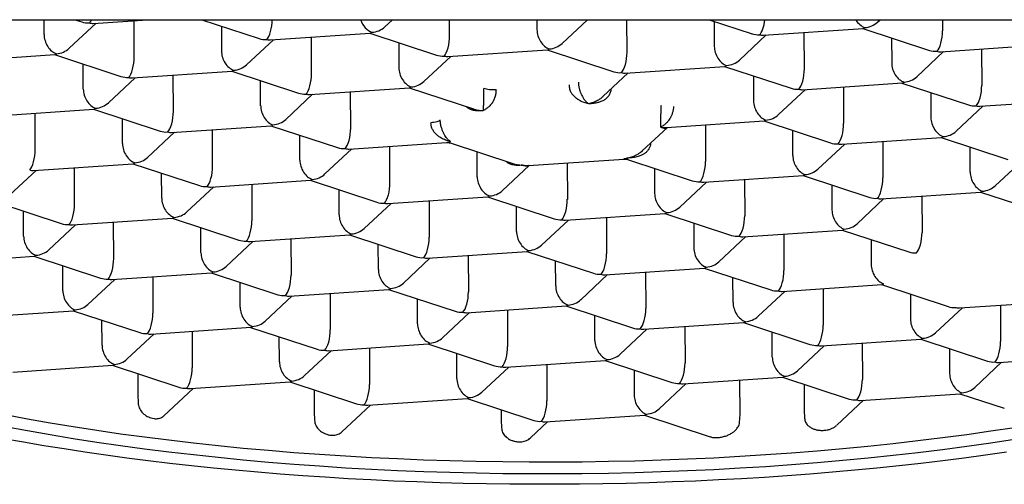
# Model space of a CAD drawing. Header units: millimetres. Extents: x 8 to 676, y 12 to 869.
# Tile 51 of 77: x 287.65 to 295.42, y 757.01 to 760.68. Entities that reach past the tile are written whole.
import ezdxf

# ---------------------------------------------------------------- set-up
doc = ezdxf.new("R2010")
doc.units = ezdxf.units.MM

msp = doc.modelspace()

# ---------------------------------------------------------------- linework, layer by layer
at = {"color": 7, "linetype": 'Continuous', "lineweight": 30}
for p, q in [((278.0672, 760.6752), (305.673, 760.6752)), ((287.8439, 760.5581), (287.8435, 760.6752)), ((288.042, 760.4497), (288.2538, 760.6478)), ((288.0873, 760.6752), (288.1413, 760.6575)), ((288.231, 760.6462), (288.6592, 760.6752)), ((288.5546, 760.3806), (288.5536, 760.6681)), ((289.088, 760.6752), (289.5406, 760.5266)), ((289.2425, 760.6245), (289.2432, 760.4272)), ((290.531, 760.6183), (290.5919, 760.6752)), ((291.0436, 760.5491), (291.0432, 760.6752)), ((291.7319, 760.6752), (291.7322, 760.5957)), ((291.9303, 760.4874), (292.1311, 760.6752)), ((292.4429, 760.4182), (292.442, 760.6752)), ((293.091, 760.6752), (293.4289, 760.5643)), ((293.1308, 760.6622), (293.1315, 760.4648)), ((294.4193, 760.6559), (294.4399, 760.6752)), ((294.9316, 760.6752), (294.9319, 760.5868)), ((289.6302, 760.5154), (290.4167, 760.5686)), ((289.9538, 760.2497), (289.9529, 760.5372)), ((290.414, 760.5684), (290.9398, 760.3957)), ((293.3295, 760.3565), (293.5413, 760.5546)), ((293.5185, 760.553), (294.305, 760.6063)), ((293.8421, 760.2874), (293.8412, 760.5749)), ((294.3023, 760.6061), (294.8281, 760.4334)), ((289.4412, 760.3189), (289.653, 760.5169)), ((290.6417, 760.4936), (290.6424, 760.2963)), ((294.53, 760.5313), (294.5307, 760.334)), ((294.9177, 760.4221), (295.7042, 760.4754)), ((287.1412, 760.3468), (287.9276, 760.4001)), ((287.9249, 760.3999), (288.4508, 760.2272)), ((290.8405, 760.188), (291.0523, 760.386)), ((291.0294, 760.3845), (291.8159, 760.4377)), ((291.8132, 760.4376), (292.3391, 760.2649)), ((294.7288, 760.2257), (294.9405, 760.4237)), ((295.2404, 760.444), (295.2414, 760.1565)), ((288.1534, 760.1278), (288.1527, 760.3251)), ((292.4287, 760.2536), (293.2152, 760.3069)), ((293.2125, 760.3067), (293.7383, 760.134)), ((288.5404, 760.2159), (289.3269, 760.2692)), ((288.864, 759.9503), (288.8631, 760.2378)), ((289.3242, 760.269), (289.85, 760.0963)), ((292.2527, 760.0692), (292.4515, 760.2552)), ((293.4402, 760.2319), (293.4409, 760.0346)), ((288.3514, 760.0194), (288.5632, 760.2175)), ((289.5526, 759.9969), (289.5519, 760.1942)), ((293.8279, 760.1227), (294.6144, 760.176)), ((294.1506, 760.1446), (294.1516, 759.8571)), ((294.6117, 760.1758), (295.1376, 760.0031)), ((289.7507, 759.8886), (289.9625, 760.0866)), ((289.9396, 760.0851), (290.7261, 760.1383)), ((290.2633, 759.8194), (290.2623, 760.1069)), ((290.7234, 760.1381), (291.233, 759.9708)), ((293.639, 759.9262), (293.8507, 760.1243)), ((294.8395, 760.101), (294.8402, 759.9037)), ((295.0382, 759.7954), (295.25, 759.9934)), ((295.2272, 759.9919), (296.0137, 760.0451)), ((287.4506, 759.9165), (288.2371, 759.9698)), ((287.7742, 759.6509), (287.7733, 759.9384)), ((288.2344, 759.9696), (288.7602, 759.7969)), ((288.4628, 759.6975), (288.4621, 759.8948)), ((288.8498, 759.7857), (289.6363, 759.8389)), ((289.6336, 759.8387), (290.1595, 759.666)), ((292.755, 759.8245), (293.5246, 759.8766)), ((293.0608, 759.8452), (293.0618, 759.5577)), ((293.5219, 759.8764), (294.0478, 759.7037)), ((288.6609, 759.5892), (288.8727, 759.7872)), ((289.1735, 759.52), (289.1725, 759.8075)), ((289.8621, 759.5666), (289.8614, 759.7639)), ((292.5628, 759.6395), (292.7609, 759.8249)), ((293.7504, 759.6043), (293.7497, 759.8016)), ((290.2491, 759.6548), (291.0187, 759.7069)), ((291.0473, 759.7031), (291.5417, 759.5407)), ((293.9484, 759.496), (294.1602, 759.694)), ((294.1374, 759.6924), (294.9239, 759.7457)), ((294.46, 759.7143), (294.461, 759.4268)), ((294.9212, 759.7455), (295.447, 759.5728)), ((290.0601, 759.4583), (290.2719, 759.6563)), ((290.5727, 759.3891), (290.5718, 759.6766)), ((291.2613, 759.4357), (291.2606, 759.633)), ((295.1496, 759.4734), (295.1489, 759.6707)), ((287.76, 759.4862), (288.5465, 759.5395)), ((288.5438, 759.5393), (289.0697, 759.3666)), ((291.4594, 759.3274), (291.6711, 759.5255)), ((291.6657, 759.5251), (292.4174, 759.576)), ((291.971, 759.5458), (291.972, 759.2582)), ((292.4458, 759.5725), (292.958, 759.4043)), ((295.3477, 759.3651), (295.5594, 759.5631)), ((287.5711, 759.2898), (287.7829, 759.4878)), ((288.0837, 759.2206), (288.0827, 759.5081)), ((288.7723, 759.2672), (288.7716, 759.4645)), ((292.6599, 759.5022), (292.6606, 759.3049)), ((293.0476, 759.393), (293.8341, 759.4463)), ((293.8314, 759.4461), (294.3572, 759.2734)), ((289.1593, 759.3554), (289.9458, 759.4086)), ((289.482, 759.3772), (289.4829, 759.0897)), ((289.9431, 759.4084), (290.4689, 759.2357)), ((292.8586, 759.1965), (293.0704, 759.3946)), ((293.3702, 759.4149), (293.3712, 759.1274)), ((294.0591, 759.3713), (294.0598, 759.174)), ((288.9703, 759.1589), (289.1821, 759.3569)), ((290.1715, 759.1363), (290.1708, 759.3336)), ((294.4468, 759.2622), (295.2333, 759.3154)), ((295.2306, 759.3152), (295.7565, 759.1425)), ((287.454, 759.2399), (287.9799, 759.0672)), ((290.3696, 759.028), (290.5814, 759.226)), ((290.5585, 759.2245), (291.345, 759.2777)), ((290.8812, 759.2463), (290.8822, 758.9588)), ((291.3423, 759.2776), (291.8682, 759.1049)), ((294.2579, 759.0657), (294.4696, 759.2637)), ((294.7695, 759.284), (294.7705, 758.9965)), ((287.6825, 758.9678), (287.6818, 759.1651)), ((291.5708, 759.0055), (291.5701, 759.2028)), ((291.9578, 759.0936), (292.7443, 759.1469)), ((292.7416, 759.1467), (293.2674, 758.974)), ((287.8805, 758.8595), (288.0923, 759.0575)), ((288.0695, 759.056), (288.856, 759.1092)), ((288.3931, 758.7903), (288.3922, 759.0778)), ((288.8533, 759.109), (289.3791, 758.9363)), ((291.7688, 758.8971), (291.9806, 759.0952)), ((292.2804, 759.1155), (292.2814, 758.828)), ((292.9693, 759.0719), (292.97, 758.8746)), ((289.0817, 758.8369), (289.081, 759.0342)), ((289.4687, 758.9251), (290.2552, 758.9783)), ((293.357, 758.9627), (294.1435, 759.016)), ((293.6797, 758.9846), (293.6807, 758.6971)), ((294.1408, 759.0158), (294.6667, 758.8431)), ((289.2798, 758.7286), (289.4916, 758.9266)), ((289.7914, 758.9469), (289.7924, 758.6594)), ((290.2525, 758.9782), (290.7784, 758.8055)), ((290.481, 758.706), (290.4803, 758.9034)), ((293.1681, 758.7663), (293.3798, 758.9643)), ((294.3686, 758.941), (294.3693, 758.7437)), ((290.868, 758.7942), (291.6545, 758.8475)), ((291.6518, 758.8473), (292.1776, 758.6746)), ((286.9797, 758.7565), (287.7662, 758.8098)), ((287.7635, 758.8096), (288.2893, 758.6369)), ((290.679, 758.5977), (290.8908, 758.7958)), ((291.1906, 758.8161), (291.1916, 758.5285)), ((291.8802, 758.5752), (291.8795, 758.7725)), ((287.9919, 758.5375), (287.9912, 758.7348)), ((288.3789, 758.6257), (289.1654, 758.6789)), ((289.1627, 758.6787), (289.6886, 758.506)), ((292.2672, 758.6633), (293.0537, 758.7166)), ((292.5899, 758.6852), (292.5909, 758.3977)), ((293.051, 758.7164), (293.5769, 758.5437)), ((288.19, 758.4292), (288.4018, 758.6272)), ((288.7016, 758.6475), (288.7026, 758.36)), ((289.3912, 758.4066), (289.3905, 758.6039)), ((292.0783, 758.4668), (292.29, 758.6649)), ((293.2795, 758.4443), (293.2788, 758.6416)), ((289.7782, 758.4948), (290.5647, 758.5481)), ((290.1008, 758.5166), (290.1018, 758.2291)), ((290.562, 758.5479), (291.0878, 758.3752)), ((293.4775, 758.336), (293.6893, 758.534)), ((293.6665, 758.5325), (294.453, 758.5857)), ((293.9891, 758.5543), (293.9901, 758.2668)), ((294.4503, 758.5855), (294.9761, 758.4128)), ((289.5892, 758.2983), (289.801, 758.4963)), ((290.7904, 758.2758), (290.7897, 758.4731)), ((294.678, 758.5107), (294.6787, 758.3134)), ((295.0657, 758.4016), (295.8522, 758.4548)), ((287.2891, 758.3263), (288.0756, 758.3795)), ((288.0729, 758.3793), (288.5988, 758.2066)), ((290.9885, 758.1674), (291.2002, 758.3655)), ((291.1774, 758.3639), (291.9639, 758.4172)), ((291.5001, 758.3858), (291.5011, 758.0983)), ((291.9612, 758.417), (292.4871, 758.2443)), ((294.8768, 758.2051), (295.0885, 758.4031)), ((295.3884, 758.4234), (295.3894, 758.1359)), ((288.3014, 758.1072), (288.3007, 758.3045)), ((292.1897, 758.1449), (292.189, 758.3422)), ((292.5767, 758.2331), (293.3632, 758.2863)), ((293.3605, 758.2861), (293.8863, 758.1134)), ((288.6884, 758.1954), (289.4749, 758.2486)), ((289.011, 758.2172), (289.012, 757.9297)), ((289.4722, 758.2485), (289.998, 758.0758)), ((292.3877, 758.0366), (292.5995, 758.2346)), ((292.8993, 758.2549), (292.9003, 757.9674)), ((293.5889, 758.014), (293.5882, 758.2113)), ((288.4994, 757.9989), (288.7112, 758.1969)), ((289.7006, 757.9763), (289.6999, 758.1737)), ((293.9759, 758.1022), (294.7624, 758.1554)), ((294.2986, 758.124), (294.2996, 757.8365)), ((294.7597, 758.1552), (295.2856, 757.9826)), ((289.8987, 757.868), (290.1104, 758.0661)), ((290.0876, 758.0645), (290.8741, 758.1178)), ((290.4103, 758.0864), (290.4113, 757.7988)), ((290.8714, 758.1176), (291.3973, 757.9449)), ((293.787, 757.9057), (293.9987, 758.1037)), ((294.9875, 758.0804), (294.9881, 757.8831)), ((291.0999, 757.8455), (291.0992, 758.0428)), ((291.4869, 757.9336), (292.2734, 757.9869)), ((292.2707, 757.9867), (292.7965, 757.814)), ((295.1862, 757.7748), (295.398, 757.9728)), ((295.3752, 757.9713), (296.1616, 758.0246)), ((287.5986, 757.896), (288.3851, 757.9492)), ((288.3824, 757.949), (288.9082, 757.7763)), ((291.2979, 757.7371), (291.5097, 757.9352)), ((291.8095, 757.9555), (291.8105, 757.668)), ((292.4984, 757.9119), (292.4991, 757.7146)), ((288.5828, 757.8832), (288.5834, 757.7171)), ((288.9978, 757.7651), (289.7843, 757.8184)), ((289.7816, 757.8182), (290.3075, 757.6455)), ((292.8861, 757.8028), (293.6726, 757.856)), ((293.3342, 757.5618), (293.3333, 757.833)), ((293.6699, 757.8558), (294.1958, 757.6831)), ((288.7895, 757.5505), (289.0206, 757.7666)), ((289.975, 757.7546), (289.9756, 757.5797)), ((292.6972, 757.6063), (292.9089, 757.8043)), ((293.8405, 757.7998), (293.8412, 757.5961)), ((288.5834, 757.7171), (288.585, 757.6528)), ((290.3971, 757.6342), (291.1836, 757.6875)), ((291.1809, 757.6873), (291.7067, 757.5146)), ((294.097, 757.4759), (294.3082, 757.6734)), ((294.2854, 757.6719), (295.0718, 757.7251)), ((295.0692, 757.725), (295.419, 757.6101)), ((290.1937, 757.4242), (290.4199, 757.6358)), ((291.4506, 757.5987), (291.4508, 757.5199)), ((293.8412, 757.5961), (293.8431, 757.5321)), ((289.9756, 757.5797), (289.9773, 757.5155)), ((291.4508, 757.5199), (291.4526, 757.4557)), ((291.6816, 757.3763), (291.8191, 757.5049)), ((291.7963, 757.5034), (292.5828, 757.5566)), ((292.5801, 757.5564), (293.0993, 757.3859)), ((293.3307, 757.4974), (293.3342, 757.5618))]:
    msp.add_line(p, q, dxfattribs=at)
at = {"color": 7, "linetype": 'Continuous', "lineweight": 30, "flags": 128}
for points in [[(287.536, 757.5598), (287.7126, 757.527), (287.892, 757.4955), (288.0741, 757.4654), (288.2589, 757.4368), (288.4462, 757.4097), (288.6358, 757.3841), (288.8276, 757.3599), (289.0215, 757.3373), (289.2174, 757.3162), (289.4151, 757.2967), (289.6145, 757.2787), (289.8154, 757.2623), (290.0177, 757.2475), (290.2214, 757.2344), (290.4261, 757.2228), (290.6319, 757.2128), (290.8385, 757.2044), (291.0459, 757.1977), (291.2538, 757.1926), (291.4621, 757.1892), (291.6707, 757.1874), (291.8795, 757.1872)], [(291.8798, 757.0918), (291.671, 757.092), (291.4624, 757.0938), (291.2541, 757.0972), (291.0462, 757.1023), (290.8388, 757.109), (290.6322, 757.1174), (290.4265, 757.1274), (290.2217, 757.139), (290.0181, 757.1522), (289.8157, 757.167), (289.6148, 757.1833), (289.4154, 757.2013), (289.2177, 757.2208), (289.0218, 757.2419), (288.8279, 757.2645), (288.6361, 757.2887), (288.4465, 757.3143), (288.2592, 757.3414), (288.0745, 757.37), (287.8923, 757.4001), (287.7129, 757.4316), (287.5363, 757.4644)], [(291.8795, 757.1872), (292.0882, 757.1886), (292.2968, 757.1918), (292.5052, 757.1965), (292.7131, 757.2029), (292.9204, 757.2109), (293.127, 757.2205), (293.3328, 757.2318), (293.5375, 757.2446), (293.7412, 757.2591), (293.9435, 757.2751), (294.1445, 757.2927), (294.3439, 757.3119), (294.5416, 757.3327), (294.7374, 757.355), (294.9313, 757.3788), (295.1232, 757.4041), (295.3128, 757.4309), (295.5, 757.4592)], [(295.4377, 757.2636), (295.2711, 757.2398), (295.1028, 757.2172), (294.933, 757.1957), (294.7616, 757.1753), (294.5888, 757.1561), (294.4146, 757.138), (294.2392, 757.1211), (294.0626, 757.1054), (293.8849, 757.0909), (293.7063, 757.0775), (293.5267, 757.0653), (293.3463, 757.0544), (293.1652, 757.0446), (292.9835, 757.0361), (292.8012, 757.0287), (292.6184, 757.0226), (292.4353, 757.0177), (292.2519, 757.0141), (292.0683, 757.0116), (291.8846, 757.0104), (291.701, 757.0104), (291.5174, 757.0117), (291.334, 757.0141), (291.1508, 757.0178), (290.968, 757.0227), (290.7857, 757.0289), (290.6039, 757.0362), (290.4228, 757.0448), (290.2424, 757.0546), (290.0627, 757.0656), (289.884, 757.0778), (289.7063, 757.0912), (289.5297, 757.1057), (289.3542, 757.1215), (289.18, 757.1384), (289.0071, 757.1565), (288.8356, 757.1758), (288.6657, 757.1962), (288.4973, 757.2177), (288.3306, 757.2403), (288.1657, 757.2641), (288.0027, 757.289), (287.8415, 757.3149), (287.6824, 757.342), (287.5253, 757.3701)], [(295.5003, 757.3638), (295.3131, 757.3355), (295.1235, 757.3087), (294.9317, 757.2834), (294.7378, 757.2596), (294.5419, 757.2373), (294.3442, 757.2165), (294.1448, 757.1973), (293.9439, 757.1797), (293.7415, 757.1637), (293.5379, 757.1492), (293.3331, 757.1364), (293.1273, 757.1251), (292.9207, 757.1155), (292.7134, 757.1075), (292.5055, 757.1011), (292.2972, 757.0964), (292.0885, 757.0933), (291.8798, 757.0918)]]:
    msp.add_lwpolyline(points, dxfattribs=at)
at = {"color": 7, "linetype": 'Continuous', "lineweight": 30}
for centre, major_axis, ratio, start_param, end_param in [((288.2009, 760.7695), (0.1388, 0.0306), 0.833227, 4.094576, 4.533352), ((288.2009, 760.7695), (0.0158, 0.1261), 0.327601, 3.516613, 3.910216), ((288.2009, 760.7695), (-0.0513, 0.1181), 0.695464, 2.587535, 2.898801), ((289.6001, 760.6386), (0.0158, 0.1261), 0.327601, 3.516613, 5.047844), ((290.4298, 760.6948), (-0.0513, 0.1181), 0.695464, 1.436646, 2.587535), ((290.4298, 760.6948), (0.1388, 0.0306), 0.833227, 4.533352, 5.330202), ((293.4884, 760.6763), (0.0158, 0.1261), 0.327601, 3.516613, 4.745172), ((294.3181, 760.7324), (-0.0513, 0.1181), 0.695464, 1.759658, 2.587535), ((294.3181, 760.7324), (0.0158, 0.1261), 0.327601, 3.205347, 3.516613), ((294.3181, 760.7324), (0.1388, 0.0306), 0.833227, 4.533352, 5.330202), ((287.9408, 760.5262), (-0.0513, 0.1181), 0.695464, 1.016738, 2.587535), ((290.4298, 760.6948), (0.0158, 0.1261), 0.327601, 3.205347, 3.516613), ((290.9994, 760.5077), (0.0158, 0.1261), 0.327601, 3.516613, 5.08741), ((291.8291, 760.5639), (-0.0513, 0.1181), 0.695464, 1.016738, 2.587535), ((293.4884, 760.6763), (0.1388, 0.0306), 0.833227, 4.094576, 4.533352), ((293.4884, 760.6763), (-0.0513, 0.1181), 0.695464, 2.587535, 2.898801), ((294.8877, 760.5454), (0.0158, 0.1261), 0.327601, 3.516613, 5.08741), ((289.6001, 760.6386), (0.1388, 0.0306), 0.833227, 4.094576, 4.533352), ((289.6001, 760.6386), (-0.0513, 0.1181), 0.695464, 2.587535, 2.898801), ((291.8291, 760.5639), (0.1388, 0.0306), 0.833227, 4.533352, 5.330202), ((293.2283, 760.433), (-0.0513, 0.1181), 0.695464, 1.016738, 2.587535), ((287.9408, 760.5262), (0.0158, 0.1261), 0.327601, 3.205347, 3.516613), ((287.9408, 760.5262), (0.1388, 0.0306), 0.833227, 4.533352, 5.330202), ((288.5103, 760.3392), (0.0158, 0.1261), 0.327601, 3.516613, 5.08741), ((289.34, 760.3954), (-0.0513, 0.1181), 0.695464, 1.016738, 2.587535), ((290.9994, 760.5077), (0.1388, 0.0306), 0.833227, 4.094576, 4.533352), ((290.9994, 760.5077), (-0.0513, 0.1181), 0.695464, 2.587535, 2.898801), ((291.8291, 760.5639), (0.0158, 0.1261), 0.327601, 3.205347, 3.516613), ((292.3986, 760.3769), (0.0158, 0.1261), 0.327601, 3.516613, 5.08741), ((294.8877, 760.5454), (0.1388, 0.0306), 0.833227, 4.094576, 4.533352), ((294.8877, 760.5454), (-0.0513, 0.1181), 0.695464, 2.587535, 2.898801), ((289.34, 760.3954), (0.1388, 0.0306), 0.833227, 4.533352, 5.330202), ((293.2283, 760.433), (0.0158, 0.1261), 0.327601, 3.205347, 3.516613), ((293.2283, 760.433), (0.1388, 0.0306), 0.833227, 4.533352, 5.330202), ((294.6276, 760.3022), (-0.0513, 0.1181), 0.695464, 1.016738, 2.587535), ((288.5103, 760.3392), (0.1388, 0.0306), 0.833227, 4.094576, 4.533352), ((289.34, 760.3954), (0.0158, 0.1261), 0.327601, 3.205347, 3.516613), ((289.9096, 760.2083), (0.0158, 0.1261), 0.327601, 3.516613, 5.08741), ((290.7393, 760.2645), (-0.0513, 0.1181), 0.695464, 1.016738, 2.587535), ((292.3986, 760.3769), (0.1388, 0.0306), 0.833227, 4.094576, 4.533352), ((292.3986, 760.3769), (-0.0513, 0.1181), 0.695464, 2.587535, 2.898801), ((293.7979, 760.246), (0.0158, 0.1261), 0.327601, 3.516613, 5.08741), ((294.6276, 760.3022), (0.1388, 0.0306), 0.833227, 4.533352, 5.330202), ((288.5103, 760.3392), (-0.0513, 0.1181), 0.695464, 2.587535, 2.898801), ((290.7393, 760.2645), (0.0158, 0.1261), 0.327601, 3.205347, 3.516613), ((290.7393, 760.2645), (0.1388, 0.0306), 0.833227, 4.533352, 5.330202), ((294.6276, 760.3022), (0.0158, 0.1261), 0.327601, 3.205347, 3.516613), ((295.1971, 760.1151), (0.0158, 0.1261), 0.327601, 3.516613, 5.08741), ((288.2502, 760.096), (-0.0513, 0.1181), 0.695464, 1.016738, 2.587535), ((289.9096, 760.2083), (0.1388, 0.0306), 0.833227, 4.094576, 4.533352), ((289.9096, 760.2083), (-0.0513, 0.1181), 0.695464, 2.587535, 2.898801), ((293.7979, 760.246), (0.1388, 0.0306), 0.833227, 4.094576, 4.533352), ((293.7979, 760.246), (-0.0513, 0.1181), 0.695464, 2.587535, 2.898801), ((288.2502, 760.096), (0.1388, 0.0306), 0.833227, 4.533352, 5.330202), ((289.6495, 759.9651), (-0.0513, 0.1181), 0.695464, 1.016738, 2.587535), ((293.5378, 760.0028), (-0.0513, 0.1181), 0.695464, 1.016738, 2.587535), ((295.1971, 760.1151), (0.1388, 0.0306), 0.833227, 4.094576, 4.533352), ((295.1971, 760.1151), (-0.0513, 0.1181), 0.695464, 2.587535, 2.898801), ((288.2502, 760.096), (0.0158, 0.1261), 0.327601, 3.205347, 3.516613), ((288.8198, 759.9089), (0.0158, 0.1261), 0.327601, 3.516613, 5.08741), ((293.5378, 760.0028), (0.1388, 0.0306), 0.833227, 4.533352, 5.330202), ((289.6495, 759.9651), (0.0158, 0.1261), 0.327601, 3.205347, 3.516613), ((289.6495, 759.9651), (0.1388, 0.0306), 0.833227, 4.533352, 5.330202), ((293.5378, 760.0028), (0.0158, 0.1261), 0.327601, 3.205347, 3.516613), ((294.1073, 759.8157), (0.0158, 0.1261), 0.327601, 3.516613, 5.08741), ((294.937, 759.8719), (-0.0513, 0.1181), 0.695464, 1.016738, 2.587535), ((288.8198, 759.9089), (0.1388, 0.0306), 0.833227, 4.094576, 4.533352), ((288.8198, 759.9089), (-0.0513, 0.1181), 0.695464, 2.587535, 2.898801), ((290.219, 759.778), (0.0158, 0.1261), 0.327601, 3.516613, 5.08741), ((294.937, 759.8719), (0.1388, 0.0306), 0.833227, 4.533352, 5.330202), ((288.5597, 759.6657), (-0.0513, 0.1181), 0.695464, 1.016738, 2.587535), ((294.1073, 759.8157), (0.1388, 0.0306), 0.833227, 4.094576, 4.533352), ((294.1073, 759.8157), (-0.0513, 0.1181), 0.695464, 2.587535, 2.898801), ((294.937, 759.8719), (0.0158, 0.1261), 0.327601, 3.205347, 3.516613), ((287.73, 759.6095), (0.0158, 0.1261), 0.327601, 3.516613, 5.08741), ((290.219, 759.778), (0.1388, 0.0306), 0.833227, 4.094576, 4.533352), ((290.219, 759.778), (-0.0513, 0.1181), 0.695464, 2.587535, 2.898801), ((293.8472, 759.5725), (-0.0513, 0.1181), 0.695464, 1.016738, 2.587535), ((288.5597, 759.6657), (0.0158, 0.1261), 0.327601, 3.205347, 3.516613), ((288.5597, 759.6657), (0.1388, 0.0306), 0.833227, 4.533352, 5.330202), ((289.9589, 759.5348), (-0.0513, 0.1181), 0.695464, 1.016738, 2.587535), ((293.0175, 759.5163), (0.0158, 0.1261), 0.327601, 3.516613, 5.08741), ((287.73, 759.6095), (-0.0513, 0.1181), 0.695464, 2.587535, 2.898801), ((289.1292, 759.4786), (0.0158, 0.1261), 0.327601, 3.516613, 5.08741), ((289.9589, 759.5348), (0.1388, 0.0306), 0.833227, 4.533352, 5.330202), ((293.8472, 759.5725), (0.0158, 0.1261), 0.327601, 3.205347, 3.516613), ((293.8472, 759.5725), (0.1388, 0.0306), 0.833227, 4.533352, 5.330202), ((295.2465, 759.4416), (-0.0513, 0.1181), 0.695464, 1.016738, 2.587535), ((289.9589, 759.5348), (0.0158, 0.1261), 0.327601, 3.205347, 3.516613), ((290.5285, 759.3477), (0.0158, 0.1261), 0.327601, 3.516613, 5.08741), ((291.3582, 759.4039), (-0.0513, 0.1181), 0.695464, 1.016738, 2.587535), ((293.0175, 759.5163), (0.1388, 0.0306), 0.833227, 4.094576, 4.533352), ((293.0175, 759.5163), (-0.0513, 0.1181), 0.695464, 2.587535, 2.898801), ((294.4168, 759.3854), (0.0158, 0.1261), 0.327601, 3.516613, 5.08741), ((289.1292, 759.4786), (0.1388, 0.0306), 0.833227, 4.094576, 4.533352), ((289.1292, 759.4786), (-0.0513, 0.1181), 0.695464, 2.587535, 2.898801), ((291.3582, 759.4039), (0.1388, 0.0306), 0.833227, 4.533352, 5.330202), ((292.7574, 759.2731), (-0.0513, 0.1181), 0.695464, 1.016738, 2.587535), ((295.2465, 759.4416), (0.0158, 0.1261), 0.327601, 3.205347, 3.516613), ((295.2465, 759.4416), (0.1388, 0.0306), 0.833227, 4.533352, 5.330202), ((288.0394, 759.1792), (0.0158, 0.1261), 0.327601, 3.516613, 5.08741), ((288.8691, 759.2354), (-0.0513, 0.1181), 0.695464, 1.016738, 2.587535), ((290.5285, 759.3477), (0.1388, 0.0306), 0.833227, 4.094576, 4.533352), ((290.5285, 759.3477), (-0.0513, 0.1181), 0.695464, 2.587535, 2.898801), ((291.3582, 759.4039), (0.0158, 0.1261), 0.327601, 3.205347, 3.516613), ((291.9277, 759.2169), (0.0158, 0.1261), 0.327601, 3.516613, 5.08741), ((294.4168, 759.3854), (0.1388, 0.0306), 0.833227, 4.094576, 4.533352), ((294.4168, 759.3854), (-0.0513, 0.1181), 0.695464, 2.587535, 2.898801), ((288.8691, 759.2354), (0.1388, 0.0306), 0.833227, 4.533352, 5.330202), ((290.2684, 759.1045), (-0.0513, 0.1181), 0.695464, 1.016738, 2.587535), ((292.7574, 759.2731), (0.0158, 0.1261), 0.327601, 3.205347, 3.516613), ((292.7574, 759.2731), (0.1388, 0.0306), 0.833227, 4.533352, 5.330202), ((294.1567, 759.1422), (-0.0513, 0.1181), 0.695464, 1.016738, 2.587535), ((288.0394, 759.1792), (0.1388, 0.0306), 0.833227, 4.094576, 4.533352), ((288.0394, 759.1792), (-0.0513, 0.1181), 0.695464, 2.587535, 2.898801), ((288.8691, 759.2354), (0.0158, 0.1261), 0.327601, 3.205347, 3.516613), ((289.4387, 759.0483), (0.0158, 0.1261), 0.327601, 3.516613, 5.08741), ((291.9277, 759.2169), (0.1388, 0.0306), 0.833227, 4.094576, 4.533352), ((291.9277, 759.2169), (-0.0513, 0.1181), 0.695464, 2.587535, 2.898801), ((293.327, 759.086), (0.0158, 0.1261), 0.327601, 3.516613, 5.08741), ((294.1567, 759.1422), (0.1388, 0.0306), 0.833227, 4.533352, 5.330202), ((290.2684, 759.1045), (0.0158, 0.1261), 0.327601, 3.205347, 3.516613), ((290.2684, 759.1045), (0.1388, 0.0306), 0.833227, 4.533352, 5.330202), ((291.6676, 758.9736), (-0.0513, 0.1181), 0.695464, 1.016738, 2.587535), ((294.1567, 759.1422), (0.0158, 0.1261), 0.327601, 3.205347, 3.516613), ((294.7262, 758.9551), (0.0158, 0.1261), 0.327601, 3.516613, 5.08741), ((287.7793, 758.936), (-0.0513, 0.1181), 0.695464, 1.016738, 2.587535), ((289.4387, 759.0483), (0.1388, 0.0306), 0.833227, 4.094576, 4.533352), ((289.4387, 759.0483), (-0.0513, 0.1181), 0.695464, 2.587535, 2.898801), ((290.8379, 758.9175), (0.0158, 0.1261), 0.327601, 3.516613, 5.08741), ((293.327, 759.086), (0.1388, 0.0306), 0.833227, 4.094576, 4.533352), ((293.327, 759.086), (-0.0513, 0.1181), 0.695464, 2.587535, 2.898801), ((287.7793, 758.936), (0.1388, 0.0306), 0.833227, 4.533352, 5.330202), ((289.1786, 758.8051), (-0.0513, 0.1181), 0.695464, 1.016738, 2.587535), ((291.6676, 758.9736), (0.0158, 0.1261), 0.327601, 3.205347, 3.516613), ((291.6676, 758.9736), (0.1388, 0.0306), 0.833227, 4.533352, 5.330202), ((292.2372, 758.7866), (0.0158, 0.1261), 0.327601, 3.516613, 5.08741), ((293.0669, 758.8428), (-0.0513, 0.1181), 0.695464, 1.016738, 2.587535), ((294.7262, 758.9551), (0.1388, 0.0306), 0.833227, 4.094576, 4.533352), ((287.7793, 758.936), (0.0158, 0.1261), 0.327601, 3.205347, 3.516613), ((288.3489, 758.7489), (0.0158, 0.1261), 0.327601, 3.516613, 5.08741), ((290.8379, 758.9175), (0.1388, 0.0306), 0.833227, 4.094576, 4.533352), ((290.8379, 758.9175), (-0.0513, 0.1181), 0.695464, 2.587535, 2.898801), ((293.0669, 758.8428), (0.1388, 0.0306), 0.833227, 4.533352, 5.330202), ((289.1786, 758.8051), (0.0158, 0.1261), 0.327601, 3.205347, 3.516613), ((289.1786, 758.8051), (0.1388, 0.0306), 0.833227, 4.533352, 5.330202), ((290.5778, 758.6742), (-0.0513, 0.1181), 0.695464, 1.016738, 2.587535), ((292.2372, 758.7866), (0.1388, 0.0306), 0.833227, 4.094576, 4.533352), ((293.0669, 758.8428), (0.0158, 0.1261), 0.327601, 3.205347, 3.516613), ((293.6364, 758.6557), (0.0158, 0.1261), 0.327601, 3.516613, 5.08741), ((294.4661, 758.7119), (-0.0513, 0.1181), 0.695464, 1.016738, 2.587535), ((288.3489, 758.7489), (0.1388, 0.0306), 0.833227, 4.094576, 4.533352), ((288.3489, 758.7489), (-0.0513, 0.1181), 0.695464, 2.587535, 2.898801), ((289.7481, 758.618), (0.0158, 0.1261), 0.327601, 3.516613, 5.08741), ((290.5778, 758.6742), (0.1388, 0.0306), 0.833227, 4.533352, 5.330202), ((292.2372, 758.7866), (-0.0513, 0.1181), 0.695464, 2.587535, 2.898801), ((294.4661, 758.7119), (0.0158, 0.1261), 0.327601, 3.205347, 3.516613), ((288.0888, 758.5057), (-0.0513, 0.1181), 0.695464, 1.016738, 2.587535), ((290.5778, 758.6742), (0.0158, 0.1261), 0.327601, 3.205347, 3.516613), ((291.1474, 758.4872), (0.0158, 0.1261), 0.327601, 3.516613, 5.08741), ((291.9771, 758.5434), (-0.0513, 0.1181), 0.695464, 1.016738, 2.587535), ((293.6364, 758.6557), (0.1388, 0.0306), 0.833227, 4.094576, 4.533352), ((293.6364, 758.6557), (-0.0513, 0.1181), 0.695464, 2.587535, 2.898801), ((289.7481, 758.618), (0.1388, 0.0306), 0.833227, 4.094576, 4.533352), ((289.7481, 758.618), (-0.0513, 0.1181), 0.695464, 2.587535, 2.898801), ((291.9771, 758.5434), (0.1388, 0.0306), 0.833227, 4.533352, 5.330202), ((293.3763, 758.4125), (-0.0513, 0.1181), 0.695464, 1.016738, 2.587535), ((288.0888, 758.5057), (0.0158, 0.1261), 0.327601, 3.205347, 3.516613), ((288.0888, 758.5057), (0.1388, 0.0306), 0.833227, 4.533352, 5.330202), ((288.6583, 758.3186), (0.0158, 0.1261), 0.327601, 3.516613, 5.08741), ((289.488, 758.3748), (-0.0513, 0.1181), 0.695464, 1.016738, 2.587535), ((291.1474, 758.4872), (0.1388, 0.0306), 0.833227, 4.094576, 4.533352), ((291.1474, 758.4872), (-0.0513, 0.1181), 0.695464, 2.587535, 2.898801), ((291.9771, 758.5434), (0.0158, 0.1261), 0.327601, 3.205347, 3.516613), ((292.5466, 758.3563), (0.0158, 0.1261), 0.327601, 3.516613, 5.08741), ((295.0357, 758.5248), (0.1388, 0.0306), 0.833227, 4.094576, 4.533352), ((295.0357, 758.5248), (-0.0513, 0.1181), 0.695464, 2.587535, 2.898801), ((289.488, 758.3748), (0.1388, 0.0306), 0.833227, 4.533352, 5.330202), ((293.3763, 758.4125), (0.0158, 0.1261), 0.327601, 3.205347, 3.516613), ((293.3763, 758.4125), (0.1388, 0.0306), 0.833227, 4.533352, 5.330202), ((294.7756, 758.2816), (-0.0513, 0.1181), 0.695464, 1.016738, 2.587535), ((288.6583, 758.3186), (0.1388, 0.0306), 0.833227, 4.094576, 4.533352), ((289.488, 758.3748), (0.0158, 0.1261), 0.327601, 3.205347, 3.516613), ((290.0576, 758.1878), (0.0158, 0.1261), 0.327601, 3.516613, 5.08741), ((290.8873, 758.2439), (-0.0513, 0.1181), 0.695464, 1.016738, 2.587535), ((292.5466, 758.3563), (0.1388, 0.0306), 0.833227, 4.094576, 4.533352), ((292.5466, 758.3563), (-0.0513, 0.1181), 0.695464, 2.587535, 2.898801), ((293.9459, 758.2254), (0.0158, 0.1261), 0.327601, 3.516613, 5.08741), ((294.7756, 758.2816), (0.1388, 0.0306), 0.833227, 4.533352, 5.330202), ((288.6583, 758.3186), (-0.0513, 0.1181), 0.695464, 2.587535, 2.898801), ((290.8873, 758.2439), (0.0158, 0.1261), 0.327601, 3.205347, 3.516613), ((290.8873, 758.2439), (0.1388, 0.0306), 0.833227, 4.533352, 5.330202), ((292.2865, 758.1131), (-0.0513, 0.1181), 0.695464, 1.016738, 2.587535), ((294.7756, 758.2816), (0.0158, 0.1261), 0.327601, 3.205347, 3.516613), ((295.3451, 758.0946), (0.0158, 0.1261), 0.327601, 3.516613, 5.08741), ((288.3982, 758.0754), (-0.0513, 0.1181), 0.695464, 1.016738, 2.587535), ((290.0576, 758.1878), (0.1388, 0.0306), 0.833227, 4.094576, 4.533352), ((290.0576, 758.1878), (-0.0513, 0.1181), 0.695464, 2.587535, 2.898801), ((291.4568, 758.0569), (0.0158, 0.1261), 0.327601, 3.516613, 5.08741), ((293.9459, 758.2254), (0.1388, 0.0306), 0.833227, 4.094576, 4.533352), ((293.9459, 758.2254), (-0.0513, 0.1181), 0.695464, 2.587535, 2.898801), ((288.3982, 758.0754), (0.1388, 0.0306), 0.833227, 4.533352, 5.330202), ((289.7975, 757.9445), (-0.0513, 0.1181), 0.695464, 1.016738, 2.587535), ((292.2865, 758.1131), (0.0158, 0.1261), 0.327601, 3.205347, 3.516613), ((292.2865, 758.1131), (0.1388, 0.0306), 0.833227, 4.533352, 5.330202), ((293.6858, 757.9822), (-0.0513, 0.1181), 0.695464, 1.016738, 2.587535), ((295.3451, 758.0946), (0.1388, 0.0306), 0.833227, 4.094576, 4.533352), ((295.3451, 758.0946), (-0.0513, 0.1181), 0.695464, 2.587535, 2.898801), ((288.3982, 758.0754), (0.0158, 0.1261), 0.327601, 3.205347, 3.516613), ((288.9678, 757.8884), (0.0158, 0.1261), 0.327601, 3.516613, 5.08741), ((291.4568, 758.0569), (0.1388, 0.0306), 0.833227, 4.094576, 4.533352), ((291.4568, 758.0569), (-0.0513, 0.1181), 0.695464, 2.587535, 2.898801), ((292.8561, 757.926), (0.0158, 0.1261), 0.327601, 3.516613, 5.08741), ((293.6858, 757.9822), (0.1388, 0.0306), 0.833227, 4.533352, 5.330202), ((289.7975, 757.9445), (0.0158, 0.1261), 0.327601, 3.205347, 3.516613), ((289.7975, 757.9445), (0.1388, 0.0306), 0.833227, 4.533352, 5.330202), ((291.1967, 757.8137), (-0.0513, 0.1181), 0.695464, 1.016738, 2.587535), ((292.8561, 757.926), (0.1388, 0.0306), 0.833227, 4.094576, 4.533352), ((293.6858, 757.9822), (0.0158, 0.1261), 0.327601, 3.205347, 3.516613), ((294.2553, 757.7951), (0.0158, 0.1261), 0.327601, 3.516613, 5.08741), ((295.085, 757.8513), (-0.0513, 0.1181), 0.695464, 1.016738, 2.587535), ((288.9678, 757.8884), (0.1388, 0.0306), 0.833227, 4.094576, 4.533352), ((288.9678, 757.8884), (-0.0513, 0.1181), 0.695464, 2.587535, 2.898801), ((290.367, 757.7575), (0.0158, 0.1261), 0.327601, 3.516613, 5.08741), ((291.1967, 757.8137), (0.1388, 0.0306), 0.833227, 4.533352, 5.330202), ((292.8561, 757.926), (-0.0513, 0.1181), 0.695464, 2.587535, 2.898801), ((295.085, 757.8513), (0.1388, 0.0306), 0.833227, 4.533352, 5.330202), ((291.1967, 757.8137), (0.0158, 0.1261), 0.327601, 3.205347, 3.516613), ((291.7663, 757.6266), (0.0158, 0.1261), 0.327601, 3.516613, 5.08741), ((292.596, 757.6828), (-0.0513, 0.1181), 0.695464, 1.016738, 2.587535), ((294.2553, 757.7951), (0.1388, 0.0306), 0.833227, 4.094576, 4.533352), ((294.2553, 757.7951), (-0.0513, 0.1181), 0.695464, 2.587535, 2.898801), ((295.085, 757.8513), (0.0158, 0.1261), 0.327601, 3.205347, 3.516613), ((290.367, 757.7575), (0.1388, 0.0306), 0.833227, 4.094576, 4.533352), ((290.367, 757.7575), (-0.0513, 0.1181), 0.695464, 2.587535, 2.898801), ((292.596, 757.6828), (0.1388, 0.0306), 0.833227, 4.533352, 5.330202), ((291.7663, 757.6266), (0.1388, 0.0306), 0.833227, 4.094576, 4.533352), ((291.7663, 757.6266), (-0.0513, 0.1181), 0.695464, 2.587535, 2.898801), ((292.596, 757.6828), (0.0158, 0.1261), 0.327601, 3.205347, 3.516613)]:
    msp.add_ellipse(centre, major_axis=major_axis, ratio=ratio, start_param=start_param, end_param=end_param, dxfattribs=at)
for points, knots in [([(291.9852, 760.1616), (291.986, 760.1508), (291.9876, 760.1298), (291.9977, 760.1053), (292.0083, 760.0893), (292.0203, 760.0745), (292.0325, 760.0634), (292.0438, 760.0551), (292.0494, 760.0513), (292.0563, 760.0469), (292.0643, 760.0422), (292.0796, 760.0339), (292.1046, 760.0225), (292.1266, 760.0173), (292.1389, 760.0144)], [0, 0, 0, 0, 0.1366665, 0.2654157, 0.3185722, 0.3757833, 0.5034623, 0.5269047, 0.5561646, 0.5912514, 0.6321703, 0.6789245, 0.8212565, 1, 1, 1, 1]), ([(292.0594, 760.182), (292.0597, 760.1741), (292.0603, 760.1581), (292.0653, 760.1329), (292.0709, 760.1139), (292.0759, 760.1007), (292.0791, 760.0927), (292.0841, 760.0815), (292.0917, 760.0663), (292.1036, 760.0475), (292.1198, 760.028), (292.1322, 760.0192), (292.1389, 760.0144)], [0, 0, 0, 0, 0.0997213, 0.2034688, 0.3142882, 0.353317, 0.3934911, 0.4348829, 0.5288545, 0.6542349, 0.8112509, 1, 1, 1, 1]), ([(291.3092, 759.9582), (291.3098, 759.9635), (291.3108, 759.9732), (291.3118, 759.9921), (291.3121, 760.0083), (291.3122, 760.0208), (291.3123, 760.0363), (291.313, 760.0563), (291.3138, 760.082), (291.3143, 760.1076), (291.3143, 760.1237), (291.3143, 760.1315)], [0, 0, 0, 0, 0.188501, 0.345375, 0.432473, 0.505601, 0.564861, 0.685421, 0.796364, 0.900207, 1, 1, 1, 1]), ([(291.4095, 760.1226), (291.4089, 760.1129), (291.4076, 760.0934), (291.4011, 760.0638), (291.3934, 760.0437), (291.3871, 760.0314), (291.3837, 760.0253), (291.3799, 760.0195), (291.3744, 760.0118), (291.3652, 760.0011), (291.3509, 759.9866), (291.3317, 759.9702), (291.3173, 759.9625), (291.3092, 759.9582)], [0, 0, 0, 0, 0.123397, 0.245563, 0.370281, 0.402356, 0.434864, 0.467854, 0.501373, 0.571833, 0.678411, 0.821139, 1, 1, 1, 1]), ([(292.1389, 760.0144), (292.1534, 760.0148), (292.1793, 760.0155), (292.2129, 760.0228), (292.237, 760.0307), (292.253, 760.0375), (292.2639, 760.0435), (292.2726, 760.0491), (292.2858, 760.0593), (292.3014, 760.0761), (292.3153, 760.1021), (292.3173, 760.121), (292.3184, 760.1305)], [0, 0, 0, 0, 0.178864, 0.321593, 0.428173, 0.498634, 0.543203, 0.586858, 0.629714, 0.754434, 0.876602, 1, 1, 1, 1]), ([(292.1389, 760.0144), (292.1524, 760.0173), (292.177, 760.0226), (292.2067, 760.0363), (292.2275, 760.0489), (292.241, 760.0591), (292.2501, 760.0663), (292.254, 760.0707), (292.2548, 760.0716)], [0, 0, 0, 0, 0.325066, 0.595593, 0.745792, 0.871899, 0.974093, 1, 1, 1, 1]), ([(291.3092, 759.9582), (291.2965, 759.9568), (291.2735, 759.9542), (291.2481, 759.9568), (291.2328, 759.9598), (291.2249, 759.9618), (291.2181, 759.9638), (291.2126, 759.9657), (291.2015, 759.9701), (291.1892, 759.9772), (291.1785, 759.9856), (291.1752, 759.9893), (291.1746, 759.99)], [0, 0, 0, 0, 0.257272, 0.462136, 0.529431, 0.588328, 0.638829, 0.680944, 0.714686, 0.898459, 0.980805, 1, 1, 1, 1]), ([(292.7085, 759.8273), (292.709, 759.8323), (292.7099, 759.8413), (292.7103, 759.857), (292.7103, 759.8679), (292.7101, 759.8741), (292.71, 759.8797), (292.7099, 759.8846), (292.7097, 759.8949), (292.7099, 759.9081), (292.7104, 759.9249), (292.7111, 759.9427), (292.713, 759.9686), (292.7134, 759.9898), (292.7136, 760.0007)], [0, 0, 0, 0, 0.178744, 0.321076, 0.36783, 0.408749, 0.443835, 0.473095, 0.496538, 0.624217, 0.681428, 0.734584, 0.863333, 1, 1, 1, 1]), ([(292.8088, 759.9918), (292.8085, 759.9839), (292.8078, 759.9679), (292.8023, 759.9428), (292.7957, 759.9239), (292.7898, 759.9109), (292.7857, 759.903), (292.7795, 759.892), (292.769, 759.8773), (292.7529, 759.8591), (292.7324, 759.8402), (292.7169, 759.8319), (292.7085, 759.8273)], [0, 0, 0, 0, 0.099721, 0.203469, 0.314288, 0.353317, 0.393491, 0.434883, 0.528855, 0.654235, 0.811251, 1, 1, 1, 1]), ([(291.2294, 759.9722), (291.2408, 759.9686), (291.2668, 759.9606), (291.294, 759.9591), (291.3092, 759.9582)], [0, 0, 0, 0, 0.439366, 1, 1, 1, 1]), ([(291.0491, 759.715), (291.0362, 759.7181), (291.0126, 759.7238), (290.9851, 759.7371), (290.967, 759.7482), (290.9559, 759.7558), (290.9466, 759.763), (290.9342, 759.7741), (290.9197, 759.7905), (290.9059, 759.8139), (290.8972, 759.8383), (290.896, 759.8543), (290.8954, 759.8622)], [0, 0, 0, 0, 0.188654, 0.3453, 0.411687, 0.470103, 0.520583, 0.563179, 0.683615, 0.79477, 0.899206, 1, 1, 1, 1]), ([(291.0491, 759.715), (291.0427, 759.7195), (291.0312, 759.7277), (291.0168, 759.7448), (291.007, 759.7599), (291.0007, 759.7718), (290.996, 759.781), (290.9921, 759.7891), (290.986, 759.8028), (290.9783, 759.8237), (290.9709, 759.8532), (290.97, 759.8727), (290.9696, 759.8826)], [0, 0, 0, 0, 0.178998, 0.321747, 0.428231, 0.49848, 0.543036, 0.586684, 0.629537, 0.754273, 0.876501, 1, 1, 1, 1]), ([(292.7085, 759.8273), (292.7215, 759.8252), (292.7372, 759.8227), (292.7523, 759.8247), (292.7549, 759.825)], [0, 0, 0, 0, 0.825537, 1, 1, 1, 1]), ([(292.7606, 759.8248), (292.7605, 759.8248), (292.7595, 759.8239), (292.7564, 759.822), (292.7505, 759.8191), (292.7408, 759.8173), (292.7264, 759.8183), (292.7149, 759.8241), (292.7085, 759.8273)], [0, 0, 0, 0, 0.004607, 0.067956, 0.198358, 0.397149, 0.664374, 1, 1, 1, 1]), ([(291.0176, 759.7069), (291.0216, 759.7071), (291.0309, 759.7075), (291.0421, 759.7045), (291.0484, 759.7028)], [0, 0, 0, 0, 0.436134, 1, 1, 1, 1]), ([(291.0187, 759.7075), (291.0204, 759.7074), (291.0304, 759.7071), (291.0407, 759.7114), (291.0491, 759.715)], [0, 0, 0, 0, 0.174271, 1, 1, 1, 1]), ([(291.0473, 759.7031), (291.0473, 759.7031), (291.0472, 759.7028), (291.0478, 759.7048), (291.0487, 759.7113), (291.0491, 759.715)], [0, 0, 0, 0, 0.004237, 0.445656, 1, 1, 1, 1]), ([(292.6278, 759.7002), (292.6272, 759.6925), (292.626, 759.6768), (292.6157, 759.6544), (292.6034, 759.6388), (292.5926, 759.6287), (292.5853, 759.6228), (292.574, 759.6148), (292.556, 759.6051), (292.5282, 759.5944), (292.4914, 759.5855), (292.4636, 759.5846), (292.4484, 759.5841)], [0, 0, 0, 0, 0.0997213, 0.2034688, 0.3142882, 0.353317, 0.3934911, 0.4348829, 0.5288545, 0.6542349, 0.8112509, 1, 1, 1, 1]), ([(292.5624, 759.64), (292.5582, 759.6359), (292.5522, 759.6301), (292.5433, 759.6236), (292.536, 759.6184), (292.5266, 759.6125), (292.5102, 759.6033), (292.4841, 759.5918), (292.4612, 759.5868), (292.4484, 759.5841)], [0, 0, 0, 0, 0.128877, 0.181879, 0.250835, 0.335771, 0.436699, 0.686409, 1, 1, 1, 1]), ([(291.6187, 759.5279), (291.6052, 759.5265), (291.5806, 759.5238), (291.5508, 759.5277), (291.5301, 759.5331), (291.5166, 759.5384), (291.5016, 759.5459), (291.4923, 759.5538), (291.4861, 759.559)], [0, 0, 0, 0, 0.276895, 0.506812, 0.634108, 0.74064, 0.826555, 1, 1, 1, 1]), ([(291.5417, 759.5408), (291.5418, 759.5407), (291.5527, 759.5365), (291.5784, 759.5307), (291.6043, 759.5289), (291.6187, 759.5279)], [0, 0, 0, 0, 0.004523, 0.446184, 1, 1, 1, 1]), ([(291.6187, 759.5279), (291.631, 759.526), (291.6468, 759.5235), (291.6623, 759.5252), (291.6657, 759.5256)], [0, 0, 0, 0, 0.779896, 1, 1, 1, 1]), ([(291.67, 759.5254), (291.6688, 759.5245), (291.6641, 759.5209), (291.654, 759.5183), (291.6378, 759.5184), (291.6255, 759.5246), (291.6187, 759.5279)], [0, 0, 0, 0, 0.076766, 0.322455, 0.630137, 1, 1, 1, 1]), ([(292.4159, 759.5759), (292.42, 759.5762), (292.4295, 759.5767), (292.4408, 759.5737), (292.4472, 759.5721)], [0, 0, 0, 0, 0.438383, 1, 1, 1, 1]), ([(292.4484, 759.5841), (292.4403, 759.5808), (292.43, 759.5766), (292.4197, 759.5765), (292.4174, 759.5765)], [0, 0, 0, 0, 0.779046, 1, 1, 1, 1]), ([(292.4484, 759.5841), (292.4478, 759.5801), (292.4469, 759.5733), (292.4462, 759.573), (292.4459, 759.5728)], [0, 0, 0, 0, 0.588124, 1, 1, 1, 1]), ([(288.585, 757.6528), (288.5871, 757.6398), (288.5913, 757.6137), (288.6148, 757.5782), (288.6477, 757.5501), (288.682, 757.5344), (288.7162, 757.527), (288.7483, 757.5283), (288.7748, 757.5369), (288.7851, 757.5482), (288.7883, 757.5518)], [0, 0, 0, 0, 0.143752, 0.287431, 0.432456, 0.573657, 0.659972, 0.798168, 0.936052, 1, 1, 1, 1]), ([(289.9773, 757.5155), (289.9794, 757.5026), (289.9837, 757.477), (290.0076, 757.4433), (290.0359, 757.4211), (290.063, 757.4082), (290.0859, 757.4009), (290.115, 757.3965), (290.1484, 757.3992), (290.1771, 757.4093), (290.1886, 757.4213), (290.1926, 757.4254)], [0, 0, 0, 0, 0.141413, 0.282561, 0.430386, 0.50611, 0.5818, 0.668574, 0.799779, 0.930884, 1, 1, 1, 1]), ([(293.8431, 757.5321), (293.8452, 757.521), (293.8493, 757.499), (293.8679, 757.4758), (293.889, 757.4594), (293.9113, 757.4481), (293.936, 757.4402), (293.9653, 757.4353), (293.9947, 757.435), (294.0226, 757.4391), (294.0459, 757.4453), (294.0679, 757.4551), (294.0859, 757.4651), (294.0934, 757.4739), (294.096, 757.4769)], [0, 0, 0, 0, 0.112019, 0.223218, 0.308593, 0.394063, 0.481252, 0.568431, 0.681088, 0.751607, 0.82206, 0.893156, 0.964184, 1, 1, 1, 1]), ([(291.4526, 757.4557), (291.4547, 757.4434), (291.4589, 757.4188), (291.4824, 757.3874), (291.5104, 757.3667), (291.5385, 757.3544), (291.5642, 757.3473), (291.5963, 757.3439), (291.6331, 757.3486), (291.6638, 757.3603), (291.6764, 757.3731), (291.6806, 757.3775)], [0, 0, 0, 0, 0.133725, 0.266968, 0.412896, 0.493419, 0.573905, 0.67511, 0.804324, 0.933702, 1, 1, 1, 1]), ([(293.0996, 757.3869), (293.1026, 757.3856), (293.1169, 757.3794), (293.1377, 757.3786), (293.1649, 757.3792), (293.1894, 757.3824), (293.22, 757.3905), (293.249, 757.4022), (293.2738, 757.4164), (293.2944, 757.4324), (293.3133, 757.4525), (293.3265, 757.4747), (293.3296, 757.4916), (293.3307, 757.4974)], [0, 0, 0, 0, 0.036364, 0.175947, 0.210302, 0.318785, 0.427372, 0.53302, 0.638623, 0.723547, 0.808364, 0.934523, 1, 1, 1, 1])]:
    msp.add_open_spline(points, degree=3, knots=knots, dxfattribs=at)
for points in [[(291.4095, 760.1226), (291.4008, 760.1222), (291.3835, 760.1215), (291.3575, 760.123), (291.3334, 760.1262), (291.3207, 760.1297), (291.3143, 760.1315)], [(290.9696, 759.8826), (290.9663, 759.8801), (290.9596, 759.8752), (290.9422, 759.8692), (290.9206, 759.8645), (290.9038, 759.863), (290.8954, 759.8622)]]:
    msp.add_open_spline(points, degree=3, dxfattribs=at)

doc.saveas('drawing.dxf')
